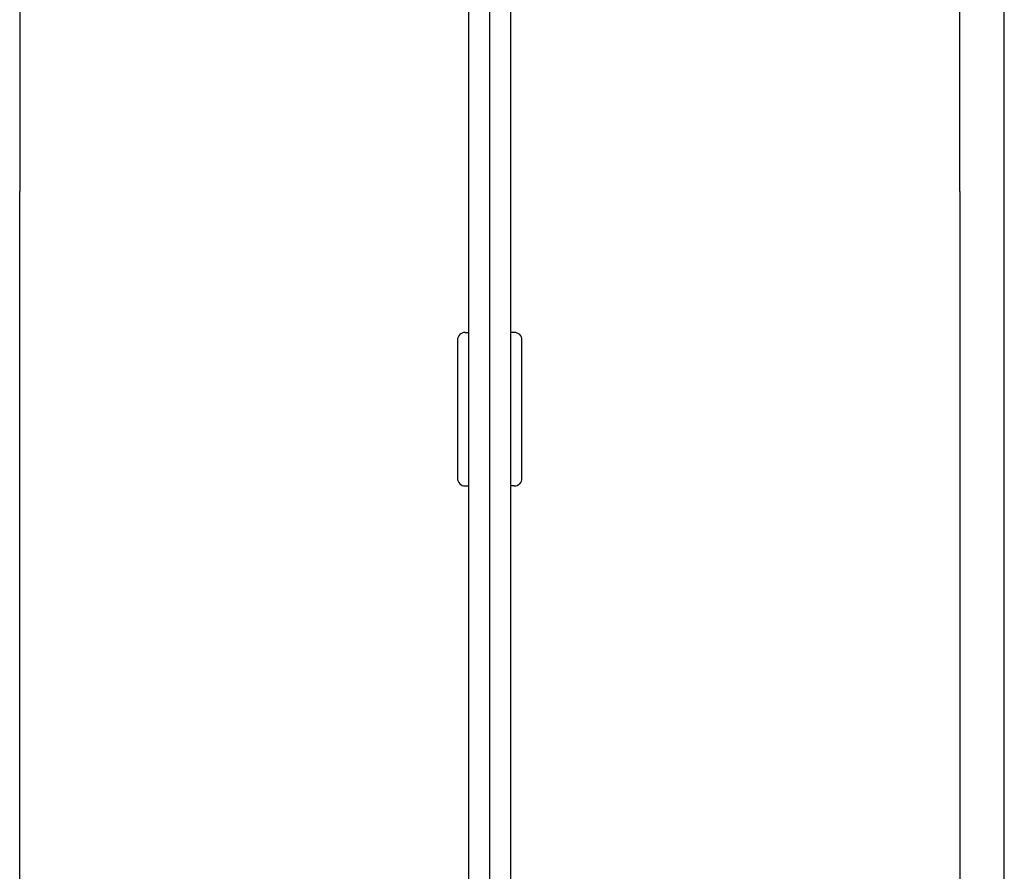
# Model space of a CAD drawing. Extents: x 0 to 796, y 0 to 496.
# Tile 215 of 222: x 719.22 to 720.5, y 291.25 to 292.36. Entities that reach past the tile are written whole.
import ezdxf

# ---------------------------------------------------------------- set-up
doc = ezdxf.new("R2010")
doc.units = 0
doc.header["$LTSCALE"] = 12
doc.header["$MEASUREMENT"] = 0
doc.layers.add('X', color=1, linetype='CONTINUOUS')

msp = doc.modelspace()

# ---------------------------------------------------------------- linework, layer by layer
at = {"layer": 'X'}
for p, q in [((720.5007, 283.01043), (720.5007, 297.80103)), ((719.8037, 287.4249), (719.8037, 292.7299)), ((719.8307, 287.4249), (719.8307, 292.7299)), ((719.8307, 287.4249), (719.8307, 292.7299)), ((719.8577, 292.7299), (719.8577, 287.4249)), ((719.2187, 292.41715), (719.2187, 292.1359)), ((720.4427, 292.1359), (720.4427, 292.41715)), ((719.2187, 288.0189), (719.2187, 292.1359)), ((720.4427, 292.1359), (720.4427, 290.7114)), ((719.7987, 291.9524), (719.8037, 291.9524)), ((719.8627, 291.9524), (719.8577, 291.9524)), ((719.7887, 291.9424), (719.7887, 291.7624)), ((719.8727, 291.7624), (719.8727, 291.9424)), ((719.7987, 291.7524), (719.8037, 291.7524)), ((719.8627, 291.7524), (719.8577, 291.7524))]:
    msp.add_line(p, q, dxfattribs=at)
for centre, start, end in [((719.7987, 291.9424), 90, 180), ((719.8627, 291.9424), 0, 90), ((719.7987, 291.7624), 180, 270), ((719.8627, 291.7624), 270, 0)]:
    msp.add_arc(centre, 0.01, start, end, dxfattribs=at)

doc.saveas('drawing.dxf')
